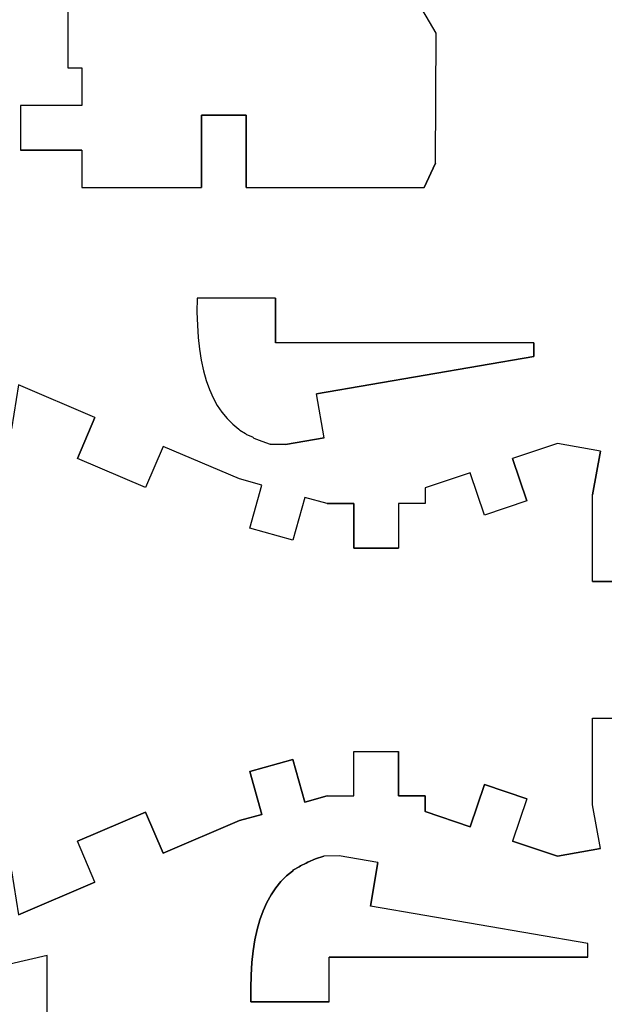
# Model space of a CAD drawing. Extents: x -17.1 to 17.1, y -14.2 to 14.2.
# Tile 19 of 32: x -2.3 to 1.7, y -3.2 to 3.4. Entities that reach past the tile are written whole.
import ezdxf

# ---------------------------------------------------------------- set-up
doc = ezdxf.new("R2010")
doc.units = 0
doc.header["$MEASUREMENT"] = 0
doc.layers.add('CAMADA_1', color=7, linetype='CONTINUOUS')

msp = doc.modelspace()

# ---------------------------------------------------------------- linework, layer by layer
at = {"layer": 'CAMADA_1', "color": 250}
for points, knots in [([(-1.93569, 3.0735), (-1.93569, 3.0735), (-1.93569, 3.77048), (-1.93569, 3.77048), (-1.93569, 3.77048), (-1.93569, 3.77048), (-1.50216, 4.20585), (-1.50216, 4.20585), (-1.50216, 4.20585), (-1.50216, 4.20585), (-1.03565, 4.20585), (-1.03565, 4.20585), (-1.03565, 4.20585), (-1.03565, 4.20585), (-1.03561, 3.91378), (-1.03561, 3.91378), (-1.03561, 3.91378), (-1.03561, 3.91378), (-0.73561, 3.91378), (-0.73561, 3.91378), (-0.73561, 3.91378), (-0.73561, 3.91378), (-0.73561, 4.20585), (-0.73561, 4.20585), (-0.73561, 4.20585), (-0.73561, 4.20585), (-0.23329, 4.08269), (-0.23329, 4.08269), (-0.23329, 4.08269), (-0.23329, 4.08269), (0.28356, 3.75327), (0.28356, 3.75327), (0.28356, 3.75327), (0.28356, 3.75327), (0.5443, 3.30884), (0.5443, 3.30884), (0.5443, 3.30884), (0.5443, 3.30884), (0.53915, 2.43183), (0.53915, 2.43183), (0.53915, 2.43183), (0.53915, 2.43183), (0.46299, 2.26903), (0.46299, 2.26903), (0.46299, 2.26903), (0.46299, 2.26903), (-0.73561, 2.26903), (-0.73561, 2.26903), (-0.73561, 2.26903), (-0.73561, 2.26903), (-0.73561, 2.75603), (-0.73561, 2.75603), (-0.73561, 2.75603), (-0.73561, 2.75603), (-1.03561, 2.75603), (-1.03561, 2.75603), (-1.03561, 2.75603), (-1.03561, 2.75603), (-1.03561, 2.26903), (-1.03561, 2.26903), (-1.03561, 2.26903), (-1.03561, 2.26903), (-1.84048, 2.26903), (-1.84048, 2.26903), (-1.84048, 2.26903), (-1.84048, 2.26903), (-1.84048, 2.5213), (-1.84048, 2.5213), (-1.84048, 2.5213), (-1.84048, 2.5213), (-2.25432, 2.5213), (-2.25432, 2.5213), (-2.25432, 2.5213), (-2.25432, 2.5213), (-2.25432, 2.82133), (-2.25432, 2.82133), (-2.25432, 2.82133), (-2.25432, 2.82133), (-1.84048, 2.82133), (-1.84048, 2.82133), (-1.84048, 2.82133), (-1.84048, 2.82133), (-1.84048, 3.0735), (-1.84048, 3.0735), (-1.84048, 3.0735), (-1.84048, 3.0735), (-1.93569, 3.0735), (-1.93569, 3.0735)], [0, 0, 0, 0, 0.0434783, 0.0434783, 0.0434783, 0.0434783, 0.0869565, 0.0869565, 0.0869565, 0.0869565, 0.1304348, 0.1304348, 0.1304348, 0.1304348, 0.173913, 0.173913, 0.173913, 0.173913, 0.2173913, 0.2173913, 0.2173913, 0.2173913, 0.2608696, 0.2608696, 0.2608696, 0.2608696, 0.3043478, 0.3043478, 0.3043478, 0.3043478, 0.3478261, 0.3478261, 0.3478261, 0.3478261, 0.3913043, 0.3913043, 0.3913043, 0.3913043, 0.4347826, 0.4347826, 0.4347826, 0.4347826, 0.4782609, 0.4782609, 0.4782609, 0.4782609, 0.5217391, 0.5217391, 0.5217391, 0.5217391, 0.5652174, 0.5652174, 0.5652174, 0.5652174, 0.6086957, 0.6086957, 0.6086957, 0.6086957, 0.6521739, 0.6521739, 0.6521739, 0.6521739, 0.6956522, 0.6956522, 0.6956522, 0.6956522, 0.7391304, 0.7391304, 0.7391304, 0.7391304, 0.7826087, 0.7826087, 0.7826087, 0.7826087, 0.826087, 0.826087, 0.826087, 0.826087, 0.8695652, 0.8695652, 0.8695652, 0.8695652, 0.9130435, 0.9130435, 0.9130435, 0.9130435, 1, 1, 1, 1]), ([(-3.3975, 0.81819), (-3.3975, 0.81819), (-3.34966, 1.11438), (-3.34966, 1.11438), (-3.34966, 1.11438), (-3.34966, 1.11438), (-2.76154, 1.01938), (-2.76154, 1.01938), (-2.76154, 1.01938), (-2.76154, 1.01938), (-2.80942, 0.72315), (-2.80942, 0.72315), (-2.80942, 0.72315), (-2.80942, 0.72315), (-2.31581, 0.64343), (-2.31581, 0.64343), (-2.31581, 0.64343), (-2.31581, 0.64343), (-2.26794, 0.93962), (-2.26794, 0.93962), (-2.26794, 0.93962), (-2.26794, 0.93962), (-1.7538, 0.72086), (-1.7538, 0.72086), (-1.7538, 0.72086), (-1.7538, 0.72086), (-1.87124, 0.44485), (-1.87124, 0.44485), (-1.87124, 0.44485), (-1.87124, 0.44485), (-1.41227, 0.24955), (-1.41227, 0.24955), (-1.41227, 0.24955), (-1.41227, 0.24955), (-1.29483, 0.52563), (-1.29483, 0.52563), (-1.29483, 0.52563), (-1.29483, 0.52563), (-0.77953, 0.30638), (-0.77953, 0.30638), (-0.77953, 0.30638), (-0.77953, 0.30638), (-0.62928, 0.26398), (-0.62928, 0.26398), (-0.62928, 0.26398), (-0.62928, 0.26398), (-0.71074, -0.02474), (-0.71074, -0.02474), (-0.71074, -0.02474), (-0.71074, -0.02474), (-0.42203, -0.10619), (-0.42203, -0.10619), (-0.42203, -0.10619), (-0.42203, -0.10619), (-0.34057, 0.18252), (-0.34057, 0.18252), (-0.34057, 0.18252), (-0.34057, 0.18252), (-0.19032, 0.14015), (-0.19032, 0.14015), (-0.19032, 0.14015), (-0.19032, 0.14015), (-0.01034, 0.14015), (-0.01034, 0.14015), (-0.01034, 0.14015), (-0.01034, 0.14015), (-0.01034, -0.15985), (-0.01034, -0.15985), (-0.01034, -0.15985), (-0.01034, -0.15985), (0.28967, -0.15985), (0.28967, -0.15985), (0.28967, -0.15985), (0.28967, -0.15985), (0.28967, 0.14015), (0.28967, 0.14015), (0.28967, 0.14015), (0.28967, 0.14015), (0.46969, 0.14015), (0.46969, 0.14015), (0.46969, 0.14015), (0.46969, 0.14015), (0.46969, 0.2456), (0.46969, 0.2456), (0.46969, 0.2456), (0.46969, 0.2456), (0.77287, 0.3479), (0.77287, 0.3479), (0.77287, 0.3479), (0.77287, 0.3479), (0.86879, 0.06364), (0.86879, 0.06364), (0.86879, 0.06364), (0.86879, 0.06364), (1.15305, 0.15956), (1.15305, 0.15956), (1.15305, 0.15956), (1.15305, 0.15956), (1.05713, 0.44382), (1.05713, 0.44382), (1.05713, 0.44382), (1.05713, 0.44382), (1.36035, 0.54613), (1.36035, 0.54613), (1.36035, 0.54613), (1.36035, 0.54613), (1.64931, 0.49399), (1.64931, 0.49399), (1.64931, 0.49399), (1.64931, 0.49399), (1.59604, 0.19875), (1.59604, 0.19875), (1.59604, 0.19875), (1.59604, 0.19875), (1.59604, -0.38404), (1.59604, -0.38404), (1.59604, -0.38404), (1.59604, -0.38404), (2.60844, -0.38404), (2.60844, -0.38404), (2.60844, -0.38404), (2.60844, -0.38404), (2.60844, -0.58403), (2.60844, -0.58403), (2.60844, -0.58403), (2.60844, -0.58403), (2.90844, -0.58403), (2.90844, -0.58403), (2.90844, -0.58403), (2.90844, -0.58403), (2.90844, -1.10406), (2.90844, -1.10406), (2.90844, -1.10406), (2.90844, -1.10406), (2.60844, -1.10406), (2.60844, -1.10406), (2.60844, -1.10406), (2.60844, -1.10406), (2.60844, -1.30405), (2.60844, -1.30405), (2.60844, -1.30405), (2.60844, -1.30405), (1.59604, -1.30405), (1.59604, -1.30405), (1.59604, -1.30405), (1.59604, -1.30405), (1.59604, -1.88687), (1.59604, -1.88687), (1.59604, -1.88687), (1.59604, -1.88687), (1.64931, -2.18211), (1.64931, -2.18211), (1.64931, -2.18211), (1.64931, -2.18211), (1.36035, -2.23425), (1.36035, -2.23425), (1.36035, -2.23425), (1.36035, -2.23425), (1.05713, -2.13191), (1.05713, -2.13191), (1.05713, -2.13191), (1.05713, -2.13191), (1.15305, -1.84768), (1.15305, -1.84768), (1.15305, -1.84768), (1.15305, -1.84768), (0.86879, -1.75176), (0.86879, -1.75176), (0.86879, -1.75176), (0.86879, -1.75176), (0.7729, -2.03603), (0.7729, -2.03603), (0.7729, -2.03603), (0.7729, -2.03603), (0.46969, -1.93372), (0.46969, -1.93372), (0.46969, -1.93372), (0.46969, -1.93372), (0.46969, -1.82828), (0.46969, -1.82828), (0.46969, -1.82828), (0.46969, -1.82828), (0.28967, -1.82828), (0.28967, -1.82828), (0.28967, -1.82828), (0.28967, -1.82828), (0.28967, -1.52824), (0.28967, -1.52824), (0.28967, -1.52824), (0.28967, -1.52824), (-0.01034, -1.52824), (-0.01034, -1.52824), (-0.01034, -1.52824), (-0.01034, -1.52824), (-0.01034, -1.82824), (-0.01034, -1.82824), (-0.01034, -1.82824), (-0.01034, -1.82824), (-0.19032, -1.82824), (-0.19032, -1.82824), (-0.19032, -1.82824), (-0.19032, -1.82824), (-0.34057, -1.87065), (-0.34057, -1.87065), (-0.34057, -1.87065), (-0.34057, -1.87065), (-0.42203, -1.58193), (-0.42203, -1.58193), (-0.42203, -1.58193), (-0.42203, -1.58193), (-0.71074, -1.66339), (-0.71074, -1.66339), (-0.71074, -1.66339), (-0.71074, -1.66339), (-0.62928, -1.9521), (-0.62928, -1.9521), (-0.62928, -1.9521), (-0.62928, -1.9521), (-0.77953, -1.99451), (-0.77953, -1.99451), (-0.77953, -1.99451), (-0.77953, -1.99451), (-1.29483, -2.21376), (-1.29483, -2.21376), (-1.29483, -2.21376), (-1.29483, -2.21376), (-1.41227, -1.93767), (-1.41227, -1.93767), (-1.41227, -1.93767), (-1.41227, -1.93767), (-1.87124, -2.13294), (-1.87124, -2.13294), (-1.87124, -2.13294), (-1.87124, -2.13294), (-1.75376, -2.40898), (-1.75376, -2.40898), (-1.75376, -2.40898), (-1.75376, -2.40898), (-2.26794, -2.62774), (-2.26794, -2.62774), (-2.26794, -2.62774), (-2.26794, -2.62774), (-2.31581, -2.33155), (-2.31581, -2.33155), (-2.31581, -2.33155), (-2.31581, -2.33155), (-2.80942, -2.41131), (-2.80942, -2.41131), (-2.80942, -2.41131), (-2.80942, -2.41131), (-2.76154, -2.70751), (-2.76154, -2.70751), (-2.76154, -2.70751), (-2.76154, -2.70751), (-3.34966, -2.80251), (-3.34966, -2.80251), (-3.34966, -2.80251), (-3.34966, -2.80251), (-3.3975, -2.50632), (-3.3975, -2.50632), (-3.3975, -2.50632), (-3.3975, -2.50632), (-3.8911, -2.58604), (-3.8911, -2.58604), (-3.8911, -2.58604), (-3.8911, -2.58604), (-3.84323, -2.88224), (-3.84323, -2.88224), (-3.84323, -2.88224), (-3.84323, -2.88224), (-5.14914, -3.09323), (-5.14914, -3.09323), (-5.14914, -3.09323), (-5.14914, -3.09323), (-6.11124, -3.36596), (-6.11124, -3.36596), (-6.11124, -3.36596), (-6.11124, -3.36596), (-6.02939, -3.65461), (-6.02939, -3.65461), (-6.02939, -3.65461), (-6.02939, -3.65461), (-6.51044, -3.79096), (-6.51044, -3.79096), (-6.51044, -3.79096), (-6.51044, -3.79096), (-6.59229, -3.50231), (-6.59229, -3.50231), (-6.59229, -3.50231), (-6.59229, -3.50231), (-9.01605, -4.18942), (-9.01605, -4.18942), (-9.01605, -4.18942), (-9.01605, -4.18942), (-8.93424, -4.47806), (-8.93424, -4.47806), (-8.93424, -4.47806), (-8.93424, -4.47806), (-9.70333, -4.69608), (-9.70333, -4.69608), (-9.70333, -4.69608), (-9.70333, -4.69608), (-9.86197, -4.13636), (-9.86197, -4.13636), (-9.86197, -4.13636), (-9.86197, -4.13636), (-9.60529, -4.06358), (-9.60529, -4.06358), (-9.60529, -4.06358), (-9.60529, -4.06358), (-9.5498, -4.32093), (-9.5498, -4.32093), (-9.5498, -4.32093), (-9.5498, -4.32093), (-9.25654, -4.25775), (-9.25654, -4.25775), (-9.25654, -4.25775), (-9.25654, -4.25775), (-9.40502, -3.56888), (-9.40502, -3.56888), (-9.40502, -3.56888), (-9.40502, -3.56888), (-4.28808, -2.46631), (-4.28808, -2.46631), (-4.28808, -2.46631), (-4.28808, -2.46631), (-4.34982, -2.17262), (-4.34982, -2.17262), (-4.34982, -2.17262), (-4.34982, -2.17262), (-4.98588, -2.30633), (-4.98588, -2.30633), (-4.98588, -2.30633), (-4.98588, -2.30633), (-5.0322, -1.96829), (-5.0322, -1.96829), (-5.0322, -1.96829), (-5.0322, -1.96829), (-2.35828, -1.0606), (-2.35828, -1.0606), (-2.35828, -1.0606), (-2.35828, -1.0606), (-2.35828, -0.62753), (-2.35828, -0.62753), (-2.35828, -0.62753), (-2.35828, -0.62753), (-5.0322, 0.28017), (-5.0322, 0.28017), (-5.0322, 0.28017), (-5.0322, 0.28017), (-4.98588, 0.6182), (-4.98588, 0.6182), (-4.98588, 0.6182), (-4.98588, 0.6182), (-4.34982, 0.4845), (-4.34982, 0.4845), (-4.34982, 0.4845), (-4.34982, 0.4845), (-4.28808, 0.77819), (-4.28808, 0.77819), (-4.28808, 0.77819), (-4.28808, 0.77819), (-9.40502, 1.88076), (-9.40502, 1.88076), (-9.40502, 1.88076), (-9.40502, 1.88076), (-9.25654, 2.56963), (-9.25654, 2.56963), (-9.25654, 2.56963), (-9.25654, 2.56963), (-9.5498, 2.63281), (-9.5498, 2.63281), (-9.5498, 2.63281), (-9.5498, 2.63281), (-9.60529, 2.37546), (-9.60529, 2.37546), (-9.60529, 2.37546), (-9.60529, 2.37546), (-9.86197, 2.44824), (-9.86197, 2.44824), (-9.86197, 2.44824), (-9.86197, 2.44824), (-9.70333, 3.00795), (-9.70333, 3.00795), (-9.70333, 3.00795), (-9.70333, 3.00795), (-8.93424, 2.7899), (-8.93424, 2.7899), (-8.93424, 2.7899), (-8.93424, 2.7899), (-9.01605, 2.50129), (-9.01605, 2.50129), (-9.01605, 2.50129), (-9.01605, 2.50129), (-6.59229, 1.81419), (-6.59229, 1.81419), (-6.59229, 1.81419), (-6.59229, 1.81419), (-6.51044, 2.10283), (-6.51044, 2.10283), (-6.51044, 2.10283), (-6.51044, 2.10283), (-6.02943, 1.96645), (-6.02943, 1.96645), (-6.02943, 1.96645), (-6.02943, 1.96645), (-6.11124, 1.67784), (-6.11124, 1.67784), (-6.11124, 1.67784), (-6.11124, 1.67784), (-5.14914, 1.40507), (-5.14914, 1.40507), (-5.14914, 1.40507), (-5.14914, 1.40507), (-3.84327, 1.19411), (-3.84327, 1.19411), (-3.84327, 1.19411), (-3.84327, 1.19411), (-3.8911, 0.89792), (-3.8911, 0.89792), (-3.8911, 0.89792), (-3.8911, 0.89792), (-3.3975, 0.81819), (-3.3975, 0.81819)], [0, 0, 0, 0, 0.0093458, 0.0093458, 0.0093458, 0.0093458, 0.0186916, 0.0186916, 0.0186916, 0.0186916, 0.0280374, 0.0280374, 0.0280374, 0.0280374, 0.0373832, 0.0373832, 0.0373832, 0.0373832, 0.046729, 0.046729, 0.046729, 0.046729, 0.0560748, 0.0560748, 0.0560748, 0.0560748, 0.0654206, 0.0654206, 0.0654206, 0.0654206, 0.0747664, 0.0747664, 0.0747664, 0.0747664, 0.0841121, 0.0841121, 0.0841121, 0.0841121, 0.0934579, 0.0934579, 0.0934579, 0.0934579, 0.1028037, 0.1028037, 0.1028037, 0.1028037, 0.1121495, 0.1121495, 0.1121495, 0.1121495, 0.1214953, 0.1214953, 0.1214953, 0.1214953, 0.1308411, 0.1308411, 0.1308411, 0.1308411, 0.1401869, 0.1401869, 0.1401869, 0.1401869, 0.1495327, 0.1495327, 0.1495327, 0.1495327, 0.1588785, 0.1588785, 0.1588785, 0.1588785, 0.1682243, 0.1682243, 0.1682243, 0.1682243, 0.1775701, 0.1775701, 0.1775701, 0.1775701, 0.1869159, 0.1869159, 0.1869159, 0.1869159, 0.1962617, 0.1962617, 0.1962617, 0.1962617, 0.2056075, 0.2056075, 0.2056075, 0.2056075, 0.2149533, 0.2149533, 0.2149533, 0.2149533, 0.2242991, 0.2242991, 0.2242991, 0.2242991, 0.2336449, 0.2336449, 0.2336449, 0.2336449, 0.2429907, 0.2429907, 0.2429907, 0.2429907, 0.2523364, 0.2523364, 0.2523364, 0.2523364, 0.2616822, 0.2616822, 0.2616822, 0.2616822, 0.271028, 0.271028, 0.271028, 0.271028, 0.2803738, 0.2803738, 0.2803738, 0.2803738, 0.2897196, 0.2897196, 0.2897196, 0.2897196, 0.2990654, 0.2990654, 0.2990654, 0.2990654, 0.3084112, 0.3084112, 0.3084112, 0.3084112, 0.317757, 0.317757, 0.317757, 0.317757, 0.3271028, 0.3271028, 0.3271028, 0.3271028, 0.3364486, 0.3364486, 0.3364486, 0.3364486, 0.3457944, 0.3457944, 0.3457944, 0.3457944, 0.3551402, 0.3551402, 0.3551402, 0.3551402, 0.364486, 0.364486, 0.364486, 0.364486, 0.3738318, 0.3738318, 0.3738318, 0.3738318, 0.3831776, 0.3831776, 0.3831776, 0.3831776, 0.3925234, 0.3925234, 0.3925234, 0.3925234, 0.4018692, 0.4018692, 0.4018692, 0.4018692, 0.411215, 0.411215, 0.411215, 0.411215, 0.4205607, 0.4205607, 0.4205607, 0.4205607, 0.4299065, 0.4299065, 0.4299065, 0.4299065, 0.4392523, 0.4392523, 0.4392523, 0.4392523, 0.4485981, 0.4485981, 0.4485981, 0.4485981, 0.4579439, 0.4579439, 0.4579439, 0.4579439, 0.4672897, 0.4672897, 0.4672897, 0.4672897, 0.4766355, 0.4766355, 0.4766355, 0.4766355, 0.4859813, 0.4859813, 0.4859813, 0.4859813, 0.4953271, 0.4953271, 0.4953271, 0.4953271, 0.5046729, 0.5046729, 0.5046729, 0.5046729, 0.5140187, 0.5140187, 0.5140187, 0.5140187, 0.5233645, 0.5233645, 0.5233645, 0.5233645, 0.5327103, 0.5327103, 0.5327103, 0.5327103, 0.5420561, 0.5420561, 0.5420561, 0.5420561, 0.5514019, 0.5514019, 0.5514019, 0.5514019, 0.5607477, 0.5607477, 0.5607477, 0.5607477, 0.5700935, 0.5700935, 0.5700935, 0.5700935, 0.5794393, 0.5794393, 0.5794393, 0.5794393, 0.588785, 0.588785, 0.588785, 0.588785, 0.5981308, 0.5981308, 0.5981308, 0.5981308, 0.6074766, 0.6074766, 0.6074766, 0.6074766, 0.6168224, 0.6168224, 0.6168224, 0.6168224, 0.6261682, 0.6261682, 0.6261682, 0.6261682, 0.635514, 0.635514, 0.635514, 0.635514, 0.6448598, 0.6448598, 0.6448598, 0.6448598, 0.6542056, 0.6542056, 0.6542056, 0.6542056, 0.6635514, 0.6635514, 0.6635514, 0.6635514, 0.6728972, 0.6728972, 0.6728972, 0.6728972, 0.682243, 0.682243, 0.682243, 0.682243, 0.6915888, 0.6915888, 0.6915888, 0.6915888, 0.7009346, 0.7009346, 0.7009346, 0.7009346, 0.7102804, 0.7102804, 0.7102804, 0.7102804, 0.7196262, 0.7196262, 0.7196262, 0.7196262, 0.728972, 0.728972, 0.728972, 0.728972, 0.7383178, 0.7383178, 0.7383178, 0.7383178, 0.7476636, 0.7476636, 0.7476636, 0.7476636, 0.7570093, 0.7570093, 0.7570093, 0.7570093, 0.7663551, 0.7663551, 0.7663551, 0.7663551, 0.7757009, 0.7757009, 0.7757009, 0.7757009, 0.7850467, 0.7850467, 0.7850467, 0.7850467, 0.7943925, 0.7943925, 0.7943925, 0.7943925, 0.8037383, 0.8037383, 0.8037383, 0.8037383, 0.8130841, 0.8130841, 0.8130841, 0.8130841, 0.8224299, 0.8224299, 0.8224299, 0.8224299, 0.8317757, 0.8317757, 0.8317757, 0.8317757, 0.8411215, 0.8411215, 0.8411215, 0.8411215, 0.8504673, 0.8504673, 0.8504673, 0.8504673, 0.8598131, 0.8598131, 0.8598131, 0.8598131, 0.8691589, 0.8691589, 0.8691589, 0.8691589, 0.8785047, 0.8785047, 0.8785047, 0.8785047, 0.8878505, 0.8878505, 0.8878505, 0.8878505, 0.8971963, 0.8971963, 0.8971963, 0.8971963, 0.9065421, 0.9065421, 0.9065421, 0.9065421, 0.9158879, 0.9158879, 0.9158879, 0.9158879, 0.9252336, 0.9252336, 0.9252336, 0.9252336, 0.9345794, 0.9345794, 0.9345794, 0.9345794, 0.9439252, 0.9439252, 0.9439252, 0.9439252, 0.953271, 0.953271, 0.953271, 0.953271, 0.9626168, 0.9626168, 0.9626168, 0.9626168, 0.9719626, 0.9719626, 0.9719626, 0.9719626, 0.9813084, 0.9813084, 0.9813084, 0.9813084, 1, 1, 1, 1]), ([(1.20202, 1.22258), (1.20202, 1.22258), (1.20195, 1.13033), (1.20195, 1.13033), (1.20195, 1.13033), (1.20195, 1.13033), (-0.26084, 0.87912), (-0.26084, 0.87912), (-0.26084, 0.87912), (-0.26084, 0.87912), (-0.21011, 0.58352), (-0.21011, 0.58352), (-0.21011, 0.58352), (-0.21011, 0.58352), (-0.47124, 0.53872), (-0.47124, 0.53872), (-0.47124, 0.53872), (-0.47124, 0.53872), (-0.57464, 0.54119), (-0.57464, 0.54119), (-0.57464, 0.54119), (-0.57464, 0.54119), (-0.63017, 0.55975), (-0.63017, 0.55975), (-0.63017, 0.55975), (-0.63017, 0.55975), (-0.68269, 0.58148), (-0.68269, 0.58148), (-0.68269, 0.58148), (-0.68269, 0.58148), (-0.69328, 0.58917), (-0.69328, 0.58917), (-0.69328, 0.58917), (-0.69328, 0.58917), (-0.73219, 0.60642), (-0.73219, 0.60642), (-0.73219, 0.60642), (-0.73219, 0.60642), (-0.74073, 0.61319), (-0.74073, 0.61319), (-0.74073, 0.61319), (-0.74073, 0.61319), (-0.77865, 0.63461), (-0.77865, 0.63461), (-0.77865, 0.63461), (-0.77865, 0.63461), (-0.78493, 0.6418), (-0.78493, 0.6418), (-0.78493, 0.6418), (-0.78493, 0.6418), (-0.82592, 0.675), (-0.82592, 0.675), (-0.82592, 0.675), (-0.82592, 0.675), (-0.86367, 0.71278), (-0.86367, 0.71278), (-0.86367, 0.71278), (-0.86367, 0.71278), (-0.89824, 0.75511), (-0.89824, 0.75511), (-0.89824, 0.75511), (-0.89824, 0.75511), (-0.92953, 0.80203), (-0.92953, 0.80203), (-0.92953, 0.80203), (-0.92953, 0.80203), (-0.95765, 0.8535), (-0.95765, 0.8535), (-0.95765, 0.8535), (-0.95765, 0.8535), (-0.98252, 0.9096), (-0.98252, 0.9096), (-0.98252, 0.9096), (-0.98252, 0.9096), (-1.00415, 0.97024), (-1.00415, 0.97024), (-1.00415, 0.97024), (-1.00415, 0.97024), (-1.02256, 1.03547), (-1.02256, 1.03547), (-1.02256, 1.03547), (-1.02256, 1.03547), (-1.03777, 1.10525), (-1.03777, 1.10525), (-1.03777, 1.10525), (-1.03777, 1.10525), (-1.04973, 1.17961), (-1.04973, 1.17961), (-1.04973, 1.17961), (-1.04973, 1.17961), (-1.05847, 1.25856), (-1.05847, 1.25856), (-1.05847, 1.25856), (-1.05847, 1.25856), (-1.06398, 1.3421), (-1.06398, 1.3421), (-1.06398, 1.3421), (-1.06398, 1.3421), (-1.06627, 1.43019), (-1.06627, 1.43019), (-1.06627, 1.43019), (-1.06627, 1.43019), (-1.06535, 1.5229), (-1.06535, 1.5229), (-1.06535, 1.5229), (-1.06535, 1.5229), (-0.53767, 1.5229), (-0.53767, 1.5229), (-0.53767, 1.5229), (-0.53767, 1.5229), (-0.53767, 1.22262), (-0.53767, 1.22262), (-0.53767, 1.22262), (-0.53767, 1.22262), (1.20202, 1.22258), (1.20202, 1.22258)], [0, 0, 0, 0, 0.0333333, 0.0333333, 0.0333333, 0.0333333, 0.0666667, 0.0666667, 0.0666667, 0.0666667, 0.1, 0.1, 0.1, 0.1, 0.1333333, 0.1333333, 0.1333333, 0.1333333, 0.1666667, 0.1666667, 0.1666667, 0.1666667, 0.2, 0.2, 0.2, 0.2, 0.2333333, 0.2333333, 0.2333333, 0.2333333, 0.2666667, 0.2666667, 0.2666667, 0.2666667, 0.3, 0.3, 0.3, 0.3, 0.3333333, 0.3333333, 0.3333333, 0.3333333, 0.3666667, 0.3666667, 0.3666667, 0.3666667, 0.4, 0.4, 0.4, 0.4, 0.4333333, 0.4333333, 0.4333333, 0.4333333, 0.4666667, 0.4666667, 0.4666667, 0.4666667, 0.5, 0.5, 0.5, 0.5, 0.5333333, 0.5333333, 0.5333333, 0.5333333, 0.5666667, 0.5666667, 0.5666667, 0.5666667, 0.6, 0.6, 0.6, 0.6, 0.6333333, 0.6333333, 0.6333333, 0.6333333, 0.6666667, 0.6666667, 0.6666667, 0.6666667, 0.7, 0.7, 0.7, 0.7, 0.7333333, 0.7333333, 0.7333333, 0.7333333, 0.7666667, 0.7666667, 0.7666667, 0.7666667, 0.8, 0.8, 0.8, 0.8, 0.8333333, 0.8333333, 0.8333333, 0.8333333, 0.8666667, 0.8666667, 0.8666667, 0.8666667, 0.9, 0.9, 0.9, 0.9, 0.9333333, 0.9333333, 0.9333333, 0.9333333, 1, 1, 1, 1]), ([(-0.42302, -2.33349), (-0.42302, -2.33349), (-0.41674, -2.32626), (-0.41674, -2.32626), (-0.41674, -2.32626), (-0.41674, -2.32626), (-0.37881, -2.30488), (-0.37881, -2.30488), (-0.37881, -2.30488), (-0.37881, -2.30488), (-0.37027, -2.29811), (-0.37027, -2.29811), (-0.37027, -2.29811), (-0.37027, -2.29811), (-0.33136, -2.28082), (-0.33136, -2.28082), (-0.33136, -2.28082), (-0.33136, -2.28082), (-0.32078, -2.27316), (-0.32078, -2.27316), (-0.32078, -2.27316), (-0.32078, -2.27316), (-0.26829, -2.25143), (-0.26829, -2.25143), (-0.26829, -2.25143), (-0.26829, -2.25143), (-0.21276, -2.23291), (-0.21276, -2.23291), (-0.21276, -2.23291), (-0.21276, -2.23291), (-0.1094, -2.23048), (-0.1094, -2.23048), (-0.1094, -2.23048), (-0.1094, -2.23048), (0.15177, -2.27532), (0.15177, -2.27532), (0.15177, -2.27532), (0.15177, -2.27532), (0.10104, -2.5708), (0.10104, -2.5708), (0.10104, -2.5708), (0.10104, -2.5708), (1.56379, -2.82209), (1.56379, -2.82209), (1.56379, -2.82209), (1.56379, -2.82209), (1.56386, -2.9143), (1.56386, -2.9143), (1.56386, -2.9143), (1.56386, -2.9143), (-0.17579, -2.91434), (-0.17579, -2.91434), (-0.17579, -2.91434), (-0.17579, -2.91434), (-0.17579, -3.21462), (-0.17579, -3.21462), (-0.17579, -3.21462), (-0.17579, -3.21462), (-0.70344, -3.21455), (-0.70344, -3.21455), (-0.70344, -3.21455), (-0.70344, -3.21455), (-0.70439, -3.12188), (-0.70439, -3.12188), (-0.70439, -3.12188), (-0.70439, -3.12188), (-0.7021, -3.03375), (-0.7021, -3.03375), (-0.7021, -3.03375), (-0.7021, -3.03375), (-0.69656, -2.95025), (-0.69656, -2.95025), (-0.69656, -2.95025), (-0.69656, -2.95025), (-0.68781, -2.8713), (-0.68781, -2.8713), (-0.68781, -2.8713), (-0.68781, -2.8713), (-0.67585, -2.79693), (-0.67585, -2.79693), (-0.67585, -2.79693), (-0.67585, -2.79693), (-0.66065, -2.72712), (-0.66065, -2.72712), (-0.66065, -2.72712), (-0.66065, -2.72712), (-0.64223, -2.66189), (-0.64223, -2.66189), (-0.64223, -2.66189), (-0.64223, -2.66189), (-0.62061, -2.60125), (-0.62061, -2.60125), (-0.62061, -2.60125), (-0.62061, -2.60125), (-0.59574, -2.54519), (-0.59574, -2.54519), (-0.59574, -2.54519), (-0.59574, -2.54519), (-0.56765, -2.49369), (-0.56765, -2.49369), (-0.56765, -2.49369), (-0.56765, -2.49369), (-0.53633, -2.44677), (-0.53633, -2.44677), (-0.53633, -2.44677), (-0.53633, -2.44677), (-0.50179, -2.40443), (-0.50179, -2.40443), (-0.50179, -2.40443), (-0.50179, -2.40443), (-0.46401, -2.36665), (-0.46401, -2.36665), (-0.46401, -2.36665), (-0.46401, -2.36665), (-0.42302, -2.33349), (-0.42302, -2.33349)], [0, 0, 0, 0, 0.0333333, 0.0333333, 0.0333333, 0.0333333, 0.0666667, 0.0666667, 0.0666667, 0.0666667, 0.1, 0.1, 0.1, 0.1, 0.1333333, 0.1333333, 0.1333333, 0.1333333, 0.1666667, 0.1666667, 0.1666667, 0.1666667, 0.2, 0.2, 0.2, 0.2, 0.2333333, 0.2333333, 0.2333333, 0.2333333, 0.2666667, 0.2666667, 0.2666667, 0.2666667, 0.3, 0.3, 0.3, 0.3, 0.3333333, 0.3333333, 0.3333333, 0.3333333, 0.3666667, 0.3666667, 0.3666667, 0.3666667, 0.4, 0.4, 0.4, 0.4, 0.4333333, 0.4333333, 0.4333333, 0.4333333, 0.4666667, 0.4666667, 0.4666667, 0.4666667, 0.5, 0.5, 0.5, 0.5, 0.5333333, 0.5333333, 0.5333333, 0.5333333, 0.5666667, 0.5666667, 0.5666667, 0.5666667, 0.6, 0.6, 0.6, 0.6, 0.6333333, 0.6333333, 0.6333333, 0.6333333, 0.6666667, 0.6666667, 0.6666667, 0.6666667, 0.7, 0.7, 0.7, 0.7, 0.7333333, 0.7333333, 0.7333333, 0.7333333, 0.7666667, 0.7666667, 0.7666667, 0.7666667, 0.8, 0.8, 0.8, 0.8, 0.8333333, 0.8333333, 0.8333333, 0.8333333, 0.8666667, 0.8666667, 0.8666667, 0.8666667, 0.9, 0.9, 0.9, 0.9, 0.9333333, 0.9333333, 0.9333333, 0.9333333, 1, 1, 1, 1]), ([(-3.27826, -4.37883), (-3.27826, -4.37883), (-3.64987, -3.55911), (-3.64987, -3.55911), (-3.64987, -3.55911), (-3.64987, -3.55911), (-3.27515, -3.18104), (-3.27515, -3.18104), (-3.27515, -3.18104), (-3.27515, -3.18104), (-2.07529, -2.9034), (-2.07529, -2.9034), (-2.07529, -2.9034), (-2.07529, -2.9034), (-2.07529, -3.519), (-2.07529, -3.519), (-2.07529, -3.519), (-2.07529, -3.519), (-2.57531, -3.519), (-2.57531, -3.519), (-2.57531, -3.519), (-2.57531, -3.519), (-2.57531, -3.81879), (-2.57531, -3.81879), (-2.57531, -3.81879), (-2.57531, -3.81879), (-2.07529, -3.81879), (-2.07529, -3.81879), (-2.07529, -3.81879), (-2.07529, -3.81879), (-2.07529, -4.11879), (-2.07529, -4.11879), (-2.07529, -4.11879), (-2.07529, -4.11879), (-2.69501, -4.11847), (-2.69501, -4.11847), (-2.69501, -4.11847), (-2.69501, -4.11847), (-2.69501, -4.41848), (-2.69501, -4.41848), (-2.69501, -4.41848), (-2.69501, -4.41848), (-3.27826, -4.37883), (-3.27826, -4.37883)], [0, 0, 0, 0, 0.0833333, 0.0833333, 0.0833333, 0.0833333, 0.1666667, 0.1666667, 0.1666667, 0.1666667, 0.25, 0.25, 0.25, 0.25, 0.3333333, 0.3333333, 0.3333333, 0.3333333, 0.4166667, 0.4166667, 0.4166667, 0.4166667, 0.5, 0.5, 0.5, 0.5, 0.5833333, 0.5833333, 0.5833333, 0.5833333, 0.6666667, 0.6666667, 0.6666667, 0.6666667, 0.75, 0.75, 0.75, 0.75, 0.8333333, 0.8333333, 0.8333333, 0.8333333, 1, 1, 1, 1])]:
    msp.add_open_spline(points, degree=3, knots=knots, dxfattribs=at)
for points in [[(-1.93569, 3.77048), (-1.93569, 3.77048), (-1.93569, 3.0735), (-1.93569, 3.0735)], [(0.5443, 3.30884), (0.5443, 3.30884), (0.28356, 3.75327), (0.28356, 3.75327)], [(0.53915, 2.43183), (0.53915, 2.43183), (0.5443, 3.30884), (0.5443, 3.30884)], [(-1.93569, 3.0735), (-1.93569, 3.0735), (-1.84048, 3.0735), (-1.84048, 3.0735)], [(-1.84048, 3.0735), (-1.84048, 3.0735), (-1.84048, 2.82133), (-1.84048, 2.82133)], [(-1.84048, 2.82133), (-1.84048, 2.82133), (-2.25432, 2.82133), (-2.25432, 2.82133)], [(-2.25432, 2.82133), (-2.25432, 2.82133), (-2.25432, 2.5213), (-2.25432, 2.5213)], [(-1.03561, 2.75603), (-1.03561, 2.75603), (-1.03561, 2.26903), (-1.03561, 2.26903)], [(-0.73561, 2.75603), (-0.73561, 2.75603), (-1.03561, 2.75603), (-1.03561, 2.75603)], [(-0.73561, 2.26903), (-0.73561, 2.26903), (-0.73561, 2.75603), (-0.73561, 2.75603)], [(-1.84048, 2.5213), (-1.84048, 2.5213), (-2.25432, 2.5213), (-2.25432, 2.5213)], [(-1.84048, 2.5213), (-1.84048, 2.5213), (-1.84048, 2.26903), (-1.84048, 2.26903)], [(0.53915, 2.43183), (0.53915, 2.43183), (0.46299, 2.26903), (0.46299, 2.26903)], [(-1.84048, 2.26903), (-1.84048, 2.26903), (-1.03561, 2.26903), (-1.03561, 2.26903)], [(-0.73561, 2.26903), (-0.73561, 2.26903), (0.46299, 2.26903), (0.46299, 2.26903)], [(-1.06535, 1.5229), (-1.06535, 1.5229), (-1.06627, 1.43019), (-1.06627, 1.43019)], [(-0.53767, 1.5229), (-0.53767, 1.5229), (-1.06535, 1.5229), (-1.06535, 1.5229)], [(-0.53767, 1.5229), (-0.53767, 1.5229), (-0.53767, 1.22262), (-0.53767, 1.22262)], [(-1.06627, 1.43019), (-1.06627, 1.43019), (-1.06398, 1.3421), (-1.06398, 1.3421)], [(-1.06398, 1.3421), (-1.06398, 1.3421), (-1.05847, 1.25856), (-1.05847, 1.25856)], [(-1.05847, 1.25856), (-1.05847, 1.25856), (-1.04973, 1.17961), (-1.04973, 1.17961)], [(1.20202, 1.22258), (1.20202, 1.22258), (-0.53767, 1.22262), (-0.53767, 1.22262)], [(1.20202, 1.22258), (1.20202, 1.22258), (1.20195, 1.13033), (1.20195, 1.13033)], [(-1.04973, 1.17961), (-1.04973, 1.17961), (-1.03777, 1.10525), (-1.03777, 1.10525)], [(1.20195, 1.13033), (1.20195, 1.13033), (-0.26084, 0.87912), (-0.26084, 0.87912)], [(-1.03777, 1.10525), (-1.03777, 1.10525), (-1.02256, 1.03547), (-1.02256, 1.03547)], [(-1.02256, 1.03547), (-1.02256, 1.03547), (-1.00415, 0.97024), (-1.00415, 0.97024)], [(-1.7538, 0.72086), (-1.7538, 0.72086), (-2.26794, 0.93962), (-2.26794, 0.93962)], [(-1.00415, 0.97024), (-1.00415, 0.97024), (-0.98252, 0.9096), (-0.98252, 0.9096)], [(-0.98252, 0.9096), (-0.98252, 0.9096), (-0.95765, 0.8535), (-0.95765, 0.8535)], [(-0.21011, 0.58352), (-0.21011, 0.58352), (-0.26084, 0.87912), (-0.26084, 0.87912)], [(-0.95765, 0.8535), (-0.95765, 0.8535), (-0.92953, 0.80203), (-0.92953, 0.80203)], [(-0.92953, 0.80203), (-0.92953, 0.80203), (-0.89824, 0.75511), (-0.89824, 0.75511)], [(-0.89824, 0.75511), (-0.89824, 0.75511), (-0.86367, 0.71278), (-0.86367, 0.71278)], [(-1.7538, 0.72086), (-1.7538, 0.72086), (-1.87124, 0.44485), (-1.87124, 0.44485)], [(-0.86367, 0.71278), (-0.86367, 0.71278), (-0.82592, 0.675), (-0.82592, 0.675)], [(-0.82592, 0.675), (-0.82592, 0.675), (-0.78493, 0.6418), (-0.78493, 0.6418)], [(-0.78493, 0.6418), (-0.78493, 0.6418), (-0.77865, 0.63461), (-0.77865, 0.63461)], [(-0.77865, 0.63461), (-0.77865, 0.63461), (-0.74073, 0.61319), (-0.74073, 0.61319)], [(-0.74073, 0.61319), (-0.74073, 0.61319), (-0.73219, 0.60642), (-0.73219, 0.60642)], [(-0.73219, 0.60642), (-0.73219, 0.60642), (-0.69328, 0.58917), (-0.69328, 0.58917)], [(-0.69328, 0.58917), (-0.69328, 0.58917), (-0.68269, 0.58148), (-0.68269, 0.58148)], [(-0.68269, 0.58148), (-0.68269, 0.58148), (-0.63017, 0.55975), (-0.63017, 0.55975)], [(-0.63017, 0.55975), (-0.63017, 0.55975), (-0.57464, 0.54119), (-0.57464, 0.54119)], [(-0.47124, 0.53872), (-0.47124, 0.53872), (-0.57464, 0.54119), (-0.57464, 0.54119)], [(-0.21011, 0.58352), (-0.21011, 0.58352), (-0.47124, 0.53872), (-0.47124, 0.53872)], [(1.36035, 0.54613), (1.36035, 0.54613), (1.05713, 0.44382), (1.05713, 0.44382)], [(1.64931, 0.49399), (1.64931, 0.49399), (1.36035, 0.54613), (1.36035, 0.54613)], [(-1.29483, 0.52563), (-1.29483, 0.52563), (-1.41227, 0.24955), (-1.41227, 0.24955)], [(-0.77953, 0.30638), (-0.77953, 0.30638), (-1.29483, 0.52563), (-1.29483, 0.52563)], [(1.64931, 0.49399), (1.64931, 0.49399), (1.59604, 0.19875), (1.59604, 0.19875)], [(-1.41227, 0.24955), (-1.41227, 0.24955), (-1.87124, 0.44485), (-1.87124, 0.44485)], [(1.15305, 0.15956), (1.15305, 0.15956), (1.05713, 0.44382), (1.05713, 0.44382)], [(0.77287, 0.3479), (0.77287, 0.3479), (0.46969, 0.2456), (0.46969, 0.2456)], [(0.86879, 0.06364), (0.86879, 0.06364), (0.77287, 0.3479), (0.77287, 0.3479)], [(-0.62928, 0.26398), (-0.62928, 0.26398), (-0.77953, 0.30638), (-0.77953, 0.30638)], [(-0.71074, -0.02474), (-0.71074, -0.02474), (-0.62928, 0.26398), (-0.62928, 0.26398)], [(0.46969, 0.2456), (0.46969, 0.2456), (0.46969, 0.14015), (0.46969, 0.14015)], [(-0.34057, 0.18252), (-0.34057, 0.18252), (-0.42203, -0.10619), (-0.42203, -0.10619)], [(-0.19032, 0.14015), (-0.19032, 0.14015), (-0.34057, 0.18252), (-0.34057, 0.18252)], [(-0.19032, 0.14015), (-0.19032, 0.14015), (-0.01034, 0.14015), (-0.01034, 0.14015)], [(-0.01034, 0.14015), (-0.01034, 0.14015), (-0.01034, -0.15985), (-0.01034, -0.15985)], [(0.28967, 0.14015), (0.28967, 0.14015), (0.28967, -0.15985), (0.28967, -0.15985)], [(0.46969, 0.14015), (0.46969, 0.14015), (0.28967, 0.14015), (0.28967, 0.14015)], [(1.15305, 0.15956), (1.15305, 0.15956), (0.86879, 0.06364), (0.86879, 0.06364)], [(1.59604, -0.38404), (1.59604, -0.38404), (1.59604, 0.19875), (1.59604, 0.19875)], [(-0.42203, -0.10619), (-0.42203, -0.10619), (-0.71074, -0.02474), (-0.71074, -0.02474)], [(-0.01034, -0.15985), (-0.01034, -0.15985), (0.28967, -0.15985), (0.28967, -0.15985)], [(1.59604, -0.38404), (1.59604, -0.38404), (2.60844, -0.38404), (2.60844, -0.38404)], [(1.59604, -1.88687), (1.59604, -1.88687), (1.59604, -1.30405), (1.59604, -1.30405)], [(1.59604, -1.30405), (1.59604, -1.30405), (2.60844, -1.30405), (2.60844, -1.30405)], [(-0.42203, -1.58193), (-0.42203, -1.58193), (-0.71074, -1.66339), (-0.71074, -1.66339)], [(-0.34057, -1.87065), (-0.34057, -1.87065), (-0.42203, -1.58193), (-0.42203, -1.58193)], [(-0.01034, -1.52824), (-0.01034, -1.52824), (0.28967, -1.52824), (0.28967, -1.52824)], [(-0.01034, -1.82824), (-0.01034, -1.82824), (-0.01034, -1.52824), (-0.01034, -1.52824)], [(0.28967, -1.82828), (0.28967, -1.82828), (0.28967, -1.52824), (0.28967, -1.52824)], [(-0.71074, -1.66339), (-0.71074, -1.66339), (-0.62928, -1.9521), (-0.62928, -1.9521)], [(0.86879, -1.75176), (0.86879, -1.75176), (0.7729, -2.03603), (0.7729, -2.03603)], [(1.15305, -1.84768), (1.15305, -1.84768), (0.86879, -1.75176), (0.86879, -1.75176)], [(-0.19032, -1.82824), (-0.19032, -1.82824), (-0.34057, -1.87065), (-0.34057, -1.87065)], [(-0.19032, -1.82824), (-0.19032, -1.82824), (-0.01034, -1.82824), (-0.01034, -1.82824)], [(0.46969, -1.82828), (0.46969, -1.82828), (0.28967, -1.82828), (0.28967, -1.82828)], [(0.46969, -1.93372), (0.46969, -1.93372), (0.46969, -1.82828), (0.46969, -1.82828)], [(1.15305, -1.84768), (1.15305, -1.84768), (1.05713, -2.13191), (1.05713, -2.13191)], [(1.64931, -2.18211), (1.64931, -2.18211), (1.59604, -1.88687), (1.59604, -1.88687)], [(-1.41227, -1.93767), (-1.41227, -1.93767), (-1.87124, -2.13294), (-1.87124, -2.13294)], [(-1.29483, -2.21376), (-1.29483, -2.21376), (-1.41227, -1.93767), (-1.41227, -1.93767)], [(-0.62928, -1.9521), (-0.62928, -1.9521), (-0.77953, -1.99451), (-0.77953, -1.99451)], [(0.7729, -2.03603), (0.7729, -2.03603), (0.46969, -1.93372), (0.46969, -1.93372)], [(-0.77953, -1.99451), (-0.77953, -1.99451), (-1.29483, -2.21376), (-1.29483, -2.21376)], [(-1.75376, -2.40898), (-1.75376, -2.40898), (-1.87124, -2.13294), (-1.87124, -2.13294)], [(1.36035, -2.23425), (1.36035, -2.23425), (1.05713, -2.13191), (1.05713, -2.13191)], [(1.64931, -2.18211), (1.64931, -2.18211), (1.36035, -2.23425), (1.36035, -2.23425)], [(-0.32078, -2.27316), (-0.32078, -2.27316), (-0.26829, -2.25143), (-0.26829, -2.25143)], [(-0.26829, -2.25143), (-0.26829, -2.25143), (-0.21276, -2.23291), (-0.21276, -2.23291)], [(-0.1094, -2.23048), (-0.1094, -2.23048), (-0.21276, -2.23291), (-0.21276, -2.23291)], [(0.15177, -2.27532), (0.15177, -2.27532), (-0.1094, -2.23048), (-0.1094, -2.23048)], [(-0.41674, -2.32626), (-0.41674, -2.32626), (-0.37881, -2.30488), (-0.37881, -2.30488)], [(-0.37881, -2.30488), (-0.37881, -2.30488), (-0.37027, -2.29811), (-0.37027, -2.29811)], [(-0.37027, -2.29811), (-0.37027, -2.29811), (-0.33136, -2.28082), (-0.33136, -2.28082)], [(-0.33136, -2.28082), (-0.33136, -2.28082), (-0.32078, -2.27316), (-0.32078, -2.27316)], [(0.15177, -2.27532), (0.15177, -2.27532), (0.10104, -2.5708), (0.10104, -2.5708)], [(-0.50179, -2.40443), (-0.50179, -2.40443), (-0.46401, -2.36665), (-0.46401, -2.36665)], [(-0.46401, -2.36665), (-0.46401, -2.36665), (-0.42302, -2.33349), (-0.42302, -2.33349)], [(-0.42302, -2.33349), (-0.42302, -2.33349), (-0.41674, -2.32626), (-0.41674, -2.32626)], [(-1.75376, -2.40898), (-1.75376, -2.40898), (-2.26794, -2.62774), (-2.26794, -2.62774)], [(-0.56765, -2.49369), (-0.56765, -2.49369), (-0.53633, -2.44677), (-0.53633, -2.44677)], [(-0.53633, -2.44677), (-0.53633, -2.44677), (-0.50179, -2.40443), (-0.50179, -2.40443)], [(-0.59574, -2.54519), (-0.59574, -2.54519), (-0.56765, -2.49369), (-0.56765, -2.49369)], [(-0.62061, -2.60125), (-0.62061, -2.60125), (-0.59574, -2.54519), (-0.59574, -2.54519)], [(1.56379, -2.82209), (1.56379, -2.82209), (0.10104, -2.5708), (0.10104, -2.5708)], [(-0.64223, -2.66189), (-0.64223, -2.66189), (-0.62061, -2.60125), (-0.62061, -2.60125)], [(-0.66065, -2.72712), (-0.66065, -2.72712), (-0.64223, -2.66189), (-0.64223, -2.66189)], [(-0.67585, -2.79693), (-0.67585, -2.79693), (-0.66065, -2.72712), (-0.66065, -2.72712)], [(-0.68781, -2.8713), (-0.68781, -2.8713), (-0.67585, -2.79693), (-0.67585, -2.79693)], [(1.56386, -2.9143), (1.56386, -2.9143), (1.56379, -2.82209), (1.56379, -2.82209)], [(-2.07529, -2.9034), (-2.07529, -2.9034), (-3.27515, -3.18104), (-3.27515, -3.18104)], [(-2.07529, -3.519), (-2.07529, -3.519), (-2.07529, -2.9034), (-2.07529, -2.9034)], [(-0.69656, -2.95025), (-0.69656, -2.95025), (-0.68781, -2.8713), (-0.68781, -2.8713)], [(1.56386, -2.9143), (1.56386, -2.9143), (-0.17579, -2.91434), (-0.17579, -2.91434)], [(-0.17579, -3.21462), (-0.17579, -3.21462), (-0.17579, -2.91434), (-0.17579, -2.91434)], [(-0.7021, -3.03375), (-0.7021, -3.03375), (-0.69656, -2.95025), (-0.69656, -2.95025)], [(-0.70439, -3.12188), (-0.70439, -3.12188), (-0.7021, -3.03375), (-0.7021, -3.03375)], [(-0.70344, -3.21455), (-0.70344, -3.21455), (-0.70439, -3.12188), (-0.70439, -3.12188)], [(-0.17579, -3.21462), (-0.17579, -3.21462), (-0.70344, -3.21455), (-0.70344, -3.21455)]]:
    msp.add_open_spline(points, degree=3, dxfattribs=at)

doc.saveas('drawing.dxf')
